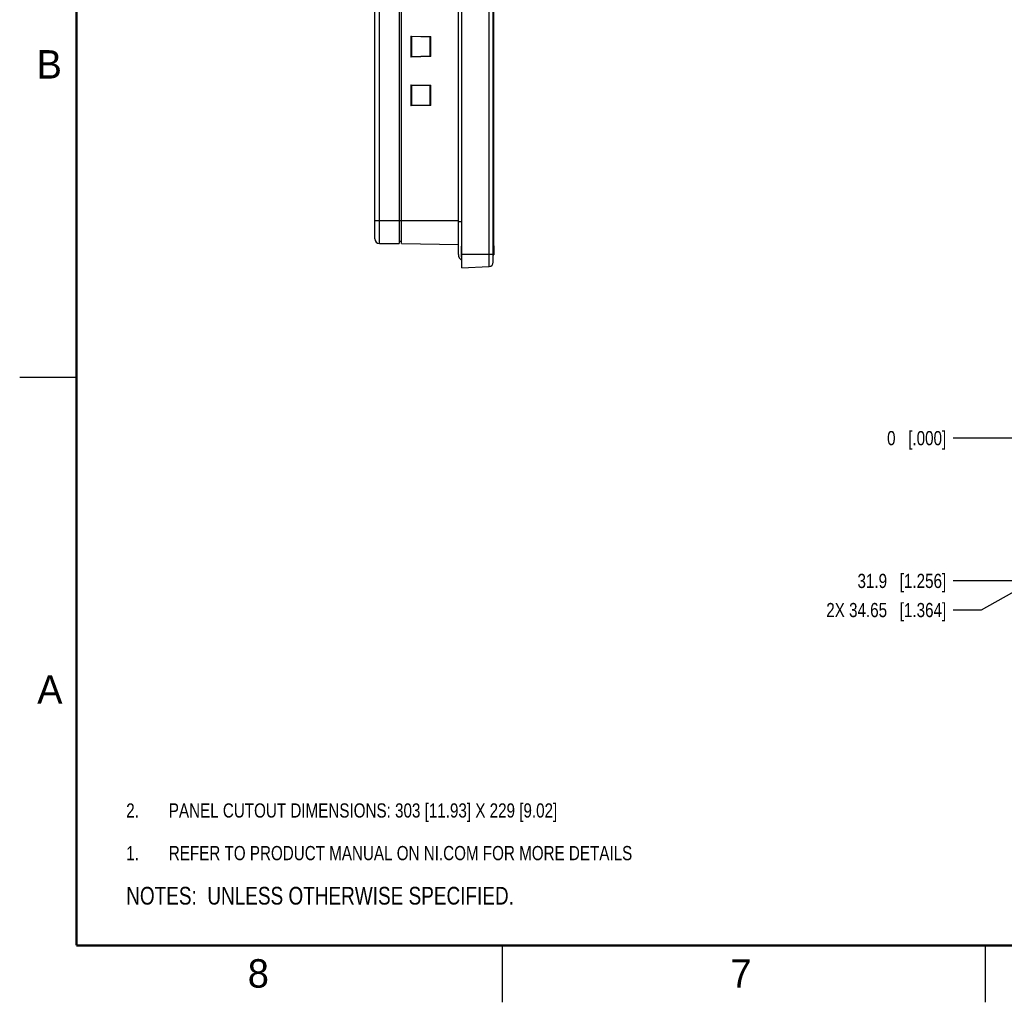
# Model space of a CAD drawing. Header units: inches. Extents: x 0 to 34, y 0 to 22.
# Tile 1 of 34: x 0 to 8.7, y 0 to 8.6. Entities that reach past the tile are written whole.
import ezdxf

# ---------------------------------------------------------------- set-up
doc = ezdxf.new("R2010")
doc.units = ezdxf.units.IN
doc.header["$LTSCALE"] = 1.87
doc.header["$MEASUREMENT"] = 0
doc.layers.get('0').update_dxf_attribs({"linetype": 'CONTINUOUS'})
doc.layers.add('DETAIL', color=7, linetype='CONTINUOUS')
doc.layers.add('DIMENSIONS', color=7, linetype='CONTINUOUS')
doc.styles.get("Standard").update_dxf_attribs({"font": 'txt', "width": 0.8})
doc.styles.add('TEXTSTYLE_2', font='txt')
doc.dimstyles.new('DIMSTYLE_4', dxfattribs={"dimtxt": 0.125, "dimasz": 0.18, "dimexe": 0.125, "dimexo": 0.0625, "dimgap": 0.03125, "dimtad": 0, "dimtih": 1, "dimtoh": 1, "dimdsep": 46, "dimtxsty": 'STANDARD', "dimblk": '_FILLED', "dimblk1": '_FILLED', "dimblk2": '_FILLED', "dimcen": 0.09, "dimadec": 0, "dimazin": 0, "dimtp": 0.02, "dimtm": 0.02, "dimtfac": 1, "dimtofl": 0, "dimtmove": 0, "dimatfit": 3, "dimldrblk": '_FILLED', "dimfxl": 1, "dimtolj": 1, "dimarcsym": 0})

# ---------------------------------------------------------------- blocks, each defined once
blk = doc.blocks.new('CUSTOM_NOTE_BL0', base_point=(3.6251, 1.3124))
at = {"color": 2, "linetype": 'CONTINUOUS', "width": 0.8}
for s, p in [('1.', (0.9376, 1.2498)), ('REFER TO PRODUCT MANUAL ON NI.COM FOR MORE DETAILS', (1.3125, 1.25))]:
    blk.add_text(s, height=0.125, dxfattribs=at).set_placement(p)
blk = doc.blocks.new('*D13')
at = {"layer": 'DIMENSIONS', "color": 2, "linetype": 'CONTINUOUS'}
blk.add_line((12.3746, 3.7068), (8.2172, 3.7068), dxfattribs=at)
at = {"layer": 'DIMENSIONS', "color": 2, "linetype": 'CONTINUOUS', "insert": (8.1547, 3.7693), "char_height": 0.125, "width": 1.225, "attachment_point": 3, "line_spacing_factor": 0.9}
blk.add_mtext('31.9{\\Ftxt.shx;\\W1.000000;\\H0.125000; }[1.256]', dxfattribs=at)
blk = doc.blocks.new('_FILLED')
at = {"color": 0, "linetype": 'BYBLOCK'}
blk.add_solid([(0, 0), (-1, 0.174), (-1, -0.174)], dxfattribs=at)
blk = doc.blocks.new('*D14')
at = {"layer": 'DIMENSIONS', "color": 2, "linetype": 'CONTINUOUS'}
blk.add_line((8.8422, 4.9627), (8.2172, 4.9627), dxfattribs=at)
at = {"layer": 'DIMENSIONS', "color": 2, "linetype": 'CONTINUOUS', "insert": (8.1547, 5.0252), "char_height": 0.125, "width": 0.825, "attachment_point": 3, "line_spacing_factor": 0.9}
blk.add_mtext('0{\\Ftxt.shx;\\W1.000000;\\H0.125000; }[.000]', dxfattribs=at)
blk = doc.blocks.new('*D15')
at = {"layer": 'DIMENSIONS', "color": 2, "linetype": 'CONTINUOUS'}
for p, q in [((8.7302, 3.5985), (8.462, 3.4506)), ((13.355, 3.5985), (8.7302, 3.5985)), ((8.462, 3.4506), (8.2172, 3.4506))]:
    blk.add_line(p, q, dxfattribs=at)
at = {"layer": 'DIMENSIONS', "color": 2, "linetype": 'CONTINUOUS', "insert": (8.1547, 3.5131), "char_height": 0.125, "width": 1.625, "attachment_point": 3, "line_spacing_factor": 0.9}
blk.add_mtext('2X 34.65{\\Ftxt.shx;\\W1.000000;\\H0.125000; }[1.364]', dxfattribs=at)
blk = doc.blocks.new('NOTES_HEADER_BL1', base_point=(3.1215, 0.9375))
at = {"layer": 'DETAIL', "color": 2, "linetype": 'CONTINUOUS', "width": 0.8}
blk.add_text('NOTES:  UNLESS OTHERWISE SPECIFIED.', height=0.156, dxfattribs=at).set_placement((0.9375, 0.8595))
blk = doc.blocks.new('CUSTOM_NOTE_BL2', base_point=(3.5751, 1.6874))
at = {"layer": 'DETAIL', "color": 2, "linetype": 'CONTINUOUS', "width": 0.8}
for s, p in [('2.', (0.9376, 1.6248)), ('PANEL CUTOUT DIMENSIONS: 303 [11.93] X 229 [9.02]', (1.3125, 1.625))]:
    blk.add_text(s, height=0.125, dxfattribs=at).set_placement(p)

msp = doc.modelspace()

# ---------------------------------------------------------------- linework, layer by layer
at = {"color": 7, "linetype": 'CONTINUOUS'}
for p, q in [((3.8923, 6.4603), (3.8923, 15.8304)), ((4.1306, 15.8179), (4.1306, 6.4728)), ((4.1679, 6.5121), (4.1679, 15.7786)), ((3.8608, 6.5785), (3.8608, 15.7123)), ((3.166, 6.6749), (3.166, 15.6159)), ((3.3412, 15.6159), (3.3412, 6.6749)), ((3.3608, 6.6752), (3.3608, 15.6156)), ((4.1719, 6.6552), (4.1719, 15.6355)), ((3.1246, 6.7162), (3.1246, 15.5745)), ((3.4423, 8.5001), (3.6181, 8.4957)), ((3.4423, 8.5001), (3.4476, 8.4947)), ((3.4423, 8.5001), (3.4423, 8.3142)), ((3.4476, 8.4947), (3.4476, 8.3196)), ((3.6121, 8.4898), (3.4476, 8.4945)), ((3.6181, 8.4957), (3.6121, 8.4898)), ((3.6181, 8.3187), (3.6181, 8.4957)), ((3.6121, 8.3245), (3.6121, 8.4898)), ((3.4423, 8.3142), (3.4476, 8.3196)), ((3.4476, 8.3199), (3.6121, 8.3245)), ((3.6181, 8.3187), (3.6121, 8.3245)), ((3.6181, 8.3187), (3.4423, 8.3142)), ((3.4423, 8.071), (3.6181, 8.0666)), ((3.4423, 8.071), (3.4476, 8.0656)), ((3.4423, 8.071), (3.4423, 7.8851)), ((3.4476, 8.0656), (3.4476, 7.8905)), ((3.6121, 8.0607), (3.4476, 8.0653)), ((3.6181, 8.0666), (3.6121, 8.0607)), ((3.6121, 7.8954), (3.6121, 8.0607)), ((3.6181, 7.8896), (3.6181, 8.0666)), ((3.4423, 7.8851), (3.4476, 7.8905)), ((3.6181, 7.8896), (3.4423, 7.8851)), ((3.4476, 7.8908), (3.6121, 7.8954)), ((3.6181, 7.8896), (3.6121, 7.8954)), ((3.8608, 6.8737), (3.1246, 6.8737)), ((3.8923, 6.8659), (3.8608, 6.8659)), ((3.166, 6.6749), (3.3412, 6.6749)), ((3.3412, 6.6952), (3.3608, 6.6948)), ((3.3608, 6.6752), (3.8608, 6.6664)), ((3.8884, 6.5588), (3.8884, 6.6515)), ((3.8884, 6.6089), (3.8923, 6.6089)), ((4.1719, 6.6552), (4.1679, 6.6552)), ((4.1718, 6.6552), (4.1718, 6.5765)), ((3.8923, 6.5588), (3.8884, 6.5588)), ((4.1679, 6.5785), (3.8923, 6.5785)), ((4.1679, 6.5765), (4.1719, 6.5765)), ((3.8923, 6.4603), (4.1306, 6.4728))]:
    msp.add_line(p, q, dxfattribs=at)
at = {"color": 2, "linetype": 'CONTINUOUS'}
for p, q in [((0, 5.5), (0.5, 5.5)), ((4.25, 0), (4.25, 0.5)), ((8.5, 0), (8.5, 0.5))]:
    msp.add_line(p, q, dxfattribs=at)
at = {"color": 7, "linetype": 'CONTINUOUS', "const_width": 0.02}
for points in [[(0.5, 21.5), (0.5, 0.5)], [(0.5, 0.5), (33.5, 0.5)]]:
    msp.add_lwpolyline(points, dxfattribs=at)
at = {"color": 7, "linetype": 'CONTINUOUS'}
for centre, radius, start, end in [((3.166, 6.7162), 0.0413, 180, 270), ((3.9199, 6.5785), 0.0591, 180, 241.67544), ((4.1286, 6.5121), 0.0394, 273, 360)]:
    msp.add_arc(centre, radius, start, end, dxfattribs=at)
for points in [[(3.8909, 6.6579), (3.8893, 6.6563), (3.8884, 6.6538), (3.8884, 6.6515)], [(3.8921, 6.5533), (3.8913, 6.5536), (3.8905, 6.554), (3.8899, 6.5546)]]:
    msp.add_open_spline(points, degree=3, dxfattribs=at)
for points, knots in [([(3.8884, 6.6089), (3.8884, 6.6098), (3.8889, 6.6137), (3.8907, 6.6173), (3.8922, 6.6199)], [0, 0, 0, 0, 0.216938, 1, 1, 1, 1]), ([(3.8899, 6.5546), (3.8891, 6.5554), (3.8885, 6.5569), (3.8884, 6.5584), (3.8884, 6.5588)], [0, 0, 0, 0, 0.712184, 1, 1, 1, 1])]:
    msp.add_open_spline(points, degree=3, knots=knots, dxfattribs=at)

# ---------------------------------------------------------------- block references
at = {"color": 2, "linetype": 'CONTINUOUS'}
msp.add_blockref('CUSTOM_NOTE_BL0', (3.6251, 1.3124), dxfattribs=at)
at = {"layer": 'DETAIL', "color": 2, "linetype": 'CONTINUOUS'}
for name, p in [('CUSTOM_NOTE_BL2', (3.5751, 1.6874)), ('NOTES_HEADER_BL1', (3.1215, 0.9375))]:
    msp.add_blockref(name, p, dxfattribs=at)

# ---------------------------------------------------------------- texts
at = {"color": 2, "linetype": 'CONTINUOUS', "char_height": 0.25, "width": 0.25, "attachment_point": 1, "line_spacing_factor": 0.9, "style": 'TEXTSTYLE_2'}
for s, insert in [('B', (0.1484, 8.3757)), ('A', (0.1541, 2.8761)), ('8', (2.0074, 0.3791)), ('7', (6.2553, 0.3787))]:
    msp.add_mtext(s, dxfattribs=dict(at, insert=insert))

# ---------------------------------------------------------------- dimensions: what is measured, and where the dimension line sits
at = {"layer": 'DIMENSIONS', "color": 2, "linetype": 'CONTINUOUS'}
for feature_location, offset, origin, picture, middle in [((8.8421674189, 4.962691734), (-0.625, 0), (9.0227776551, 4.962691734), '*D14', (7.7421674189, 4.962691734)), ((12.3746, 3.7068), (-4.1575, 0), (9.0228, 4.9627), '*D13', (7.5422, 3.7068))]:
    dim = msp.add_ordinate_dim(feature_location=feature_location, offset=offset, dtype=0, origin=origin, dimstyle='DIMSTYLE_4', dxfattribs=at)
    dim.commit()
    dim.dimension.update_dxf_attribs({"geometry": picture, "text_midpoint": middle})
dim = msp.add_ordinate_dim(feature_location=(13.355, 3.5985), offset=(-5.1378, -0.148), dtype=0, origin=(13.4175, 4.9627), text='2X <>', dimstyle='DIMSTYLE_4', dxfattribs=at)
dim.commit()
dim.dimension.update_dxf_attribs({"geometry": '*D15', "text_midpoint": (7.3422, 3.4506)})

doc.saveas('drawing.dxf')
